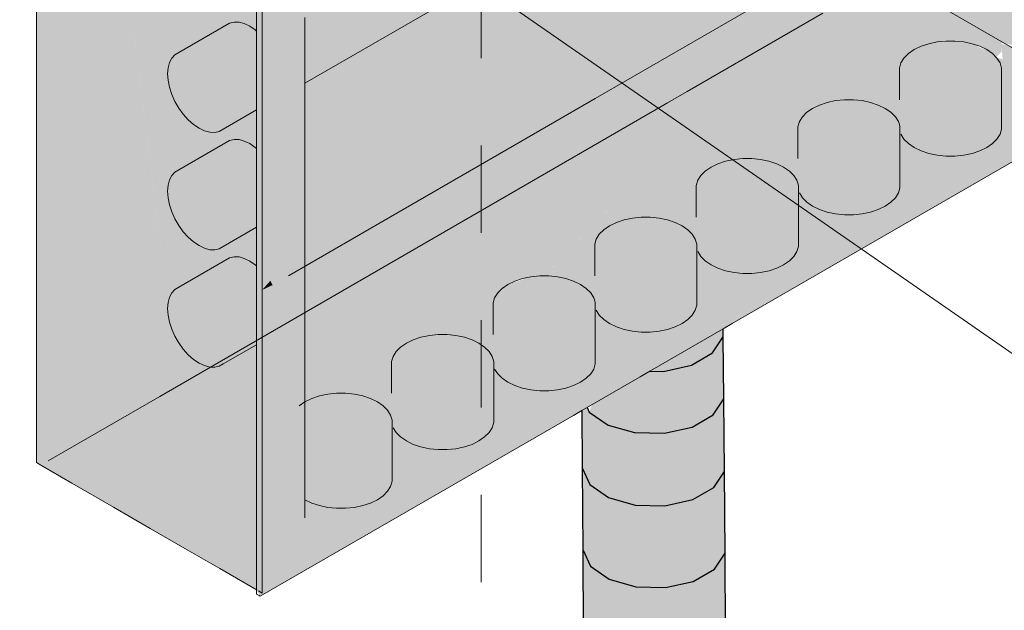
# Model space of a CAD drawing. Header units: millimetres. Extents: x 4480191 to 4481199, y -30324204 to -30323479.
# Tile 17 of 243: x 4480420.615 to 4480422.026, y -30324181.036 to -30324180.191. Entities that reach past the tile are written whole.
import ezdxf

# ---------------------------------------------------------------- set-up
doc = ezdxf.new("R2010")
doc.units = ezdxf.units.MM
doc.linetypes.add('JIS_02_1.2', pattern=[0.25, 0.125, -0.125])
for name, color, linetype, lineweight in [('DI-Elementos externos em vista', 9, 'Continuous', 5), ('DI-Pontilhado', 7, 'JIS_02_1.2', 9), ('EL-Condutos ARC (Direta)', 14, 'Continuous', 25), ('EL-Quadro de distribuição ARC', 9, 'Continuous', 18)]:
    doc.layers.add(name, color=color, linetype=linetype, lineweight=lineweight)

msp = doc.modelspace()

# ---------------------------------------------------------------- hatches: boundary and pattern name
at = {"layer": 'EL-Condutos ARC (Direta)', "linetype": 'Continuous'}
for points in [[(4480421.6227, -30324180.6331), (4480421.5179, -30324180.6936), (4480421.5376, -30324180.694), (4480421.5774, -30324180.685), (4480421.6076, -30324180.6675), (4480421.6229, -30324180.6448)], [(4480421.4311, -30324180.7522), (4480421.458, -30324180.7709), (4480421.496, -30324180.7817), (4480421.5386, -30324180.7826), (4480421.5784, -30324180.7736), (4480421.6086, -30324180.7562), (4480421.6239, -30324180.7334), (4480421.6229, -30324180.6451), (4480421.6076, -30324180.6679), (4480421.5775, -30324180.6853), (4480421.5347, -30324180.6839), (4480421.4351, -30324180.7414)], [(4480421.5804, -30324180.6575), (4480421.608, -30324180.6673), (4480421.6229, -30324180.6451)], [(4480421.6248, -30324180.8371), (4480421.6239, -30324180.7336), (4480421.5225, -30324180.725), (4480421.4311, -30324180.7521), (4480421.428, -30324180.7455), (4480421.4202, -30324180.75), (4480421.4209, -30324180.8322), (4480421.432, -30324180.8557), (4480421.4588, -30324180.8745), (4480421.4969, -30324180.8853), (4480421.5395, -30324180.8864), (4480421.5793, -30324180.8774), (4480421.6095, -30324180.86)], [(4480421.4218, -30324180.9491), (4480421.432, -30324180.8556), (4480421.4209, -30324180.8321)], [(4480421.6256, -30324180.9543), (4480421.6248, -30324180.8372), (4480421.5234, -30324180.8285), (4480421.432, -30324180.8556), (4480421.4218, -30324180.9491), (4480421.4328, -30324180.9727), (4480421.4597, -30324180.9915), (4480421.4977, -30324181.0024), (4480421.5403, -30324181.0035), (4480421.5801, -30324180.9946), (4480421.6103, -30324180.9771)], [(4480421.4225, -30324181.0777), (4480421.4328, -30324180.9726), (4480421.4218, -30324180.949)], [(4480421.6264, -30324181.0831), (4480421.6256, -30324180.9544), (4480421.5242, -30324180.9455), (4480421.4597, -30324180.9915), (4480421.4328, -30324180.9726), (4480421.4225, -30324181.0777), (4480421.4335, -30324181.1013), (4480421.4604, -30324181.1202), (4480421.4984, -30324181.1312), (4480421.541, -30324181.1323), (4480421.5809, -30324181.1234), (4480421.6111, -30324181.106)]]:
    msp.add_hatch(color=31, dxfattribs=at).paths.add_polyline_path(points)
at = {"layer": 'EL-Quadro de distribuição ARC', "linetype": 'Continuous'}
for points in [[(4480420.6453, -30324180.8282), (4480420.6453, -30324179.1562), (4480421.9201, -30324178.4202), (4480421.9138, -30324178.4166), (4480420.6391, -30324179.1526), (4480420.6391, -30324180.8246)], [(4480421.8972, -30324178.6098), (4480421.9302, -30324178.6208), (4480421.9549, -30324178.6233), (4480421.992, -30324178.6298), (4480422.0281, -30324178.6608), (4480421.8733, -30324178.8072), (4480422.2318, -30324178.6002), (4480421.9201, -30324178.4202), (4480420.9571, -30324179.3362), (4480421.8533, -30324178.8188), (4480421.8481, -30324178.8279), (4480421.823, -30324178.8362), (4480421.5875, -30324178.9722), (4480421.5906, -30324178.974), (4480421.5529, -30324178.9922), (4480420.9571, -30324179.3362), (4480420.9616, -30324179.7335), (4480420.9571, -30324179.7362), (4480420.9571, -30324180.4485), (4480420.9582, -30324180.4856), (4480420.9571, -30324180.5454), (4480420.9571, -30324179.3362), (4480420.6453, -30324179.1562), (4480420.861, -30324180.4375), (4480420.9075, -30324180.4894), (4480420.8914, -30324180.4223), (4480420.9083, -30324180.4515), (4480420.9162, -30324180.4853), (4480420.9116, -30324180.4789), (4480420.918, -30324180.5107), (4480420.8655, -30324180.4641), (4480420.8469, -30324180.3536), (4480420.8239, -30324180.5528), (4480420.8277, -30324180.5955), (4480420.8424, -30324180.5739), (4480420.8917, -30324180.6198), (4480420.9295, -30324180.8445), (4480420.9571, -30324180.8652), (4480420.9571, -30324180.742), (4480420.9554, -30324180.6905), (4480420.9571, -30324180.6653), (4480420.9612, -30324180.8069), (4480420.9604, -30324180.8164), (4480420.9571, -30324180.742), (4480420.9571, -30324180.8652), (4480420.9295, -30324180.8445), (4480420.9571, -30324181.0082), (4480421.0237, -30324180.9036), (4480421.0237, -30324180.7263), (4480421.0022, -30324180.6952), (4480420.9858, -30324180.6651), (4480420.979, -30324180.6602), (4480421.0237, -30324180.7263), (4480421.0237, -30324179.3741), (4480421.8533, -30324178.8951), (4480421.8733, -30324178.8299), (4480421.8608, -30324178.8379), (4480421.8596, -30324178.8437), (4480421.8733, -30324178.8299), (4480421.8533, -30324178.8951), (4480422.1651, -30324178.7151), (4480422.2318, -30324178.6002), (4480422.1007, -30324178.678), (4480422.0989, -30324178.6769), (4480422.0475, -30324178.7123), (4480422.0531, -30324178.7034), (4480421.9201, -30324178.7802), (4480421.9231, -30324178.7859), (4480421.8733, -30324178.8072), (4480422.0281, -30324178.6608), (4480422.0108, -30324178.6434), (4480421.9378, -30324178.6233), (4480421.8972, -30324178.6098), (4480421.8983, -30324178.6001), (4480421.8963, -30324178.5638)], [(4480421.7732, -30324180.177), (4480421.8456, -30324179.8161), (4480421.8379, -30324179.8295), (4480421.8401, -30324179.7991), (4480421.833, -30324179.7953), (4480421.8368, -30324179.7614), (4480421.9117, -30324179.47), (4480421.9201, -30324179.4289), (4480421.9201, -30324178.4322), (4480420.6557, -30324180.8222)], [(4480422.2318, -30324180.2722), (4480420.9571, -30324181.0082), (4480420.9624, -30324181.0113), (4480420.9624, -30324180.3859), (4480420.961, -30324180.2994), (4480420.9624, -30324179.3393), (4480421.5667, -30324178.9904), (4480421.6993, -30324178.913), (4480421.7324, -30324178.8894), (4480421.7286, -30324178.8902), (4480421.8107, -30324178.8403), (4480420.9545, -30324179.3347), (4480420.9545, -30324180.1279), (4480420.9575, -30324180.2825), (4480420.9593, -30324180.4595), (4480420.9572, -30324180.3775), (4480420.9575, -30324180.2825), (4480420.9545, -30324180.1279), (4480420.9545, -30324181.0067), (4480420.9598, -30324181.0158), (4480422.2398, -30324180.2768), (4480422.2398, -30324178.5988), (4480422.2344, -30324178.5957), (4480421.7665, -30324178.8662), (4480421.7655, -30324178.8687), (4480421.6907, -30324178.9158), (4480421.8317, -30324178.8344), (4480421.6195, -30324178.96), (4480422.2372, -30324178.6033), (4480422.2372, -30324178.6735), (4480422.2319, -30324178.6064)], [(4480420.8253, -30324180.5814), (4480420.6453, -30324179.1562), (4480420.6453, -30324179.7212)], [(4480420.8469, -30324180.3536), (4480420.6453, -30324179.1562), (4480420.8235, -30324180.5564)], [(4480420.828, -30324180.5915), (4480420.6453, -30324179.1562), (4480420.8218, -30324180.5533)], [(4480420.9624, -30324180.3814), (4480420.9624, -30324179.3393), (4480420.9611, -30324180.219), (4480420.9614, -30324180.3015)], [(4480420.6453, -30324180.8282), (4480420.9553, -30324181.0072), (4480420.9304, -30324180.8498), (4480420.8917, -30324180.6198), (4480420.8407, -30324180.6492), (4480420.8312, -30324180.6282), (4480420.8253, -30324180.5814), (4480420.6453, -30324179.7212)], [(4480421.0237, -30324180.2818), (4480421.5667, -30324179.9682), (4480421.5667, -30324179.8282), (4480421.0237, -30324180.1418)], [(4480421.8533, -30324180.0646), (4480421.7561, -30324180.126), (4480421.7687, -30324180.1134), (4480421.0003, -30324180.5571), (4480420.9569, -30324180.5985), (4480420.9863, -30324180.5955), (4480420.978, -30324180.6361), (4480420.9932, -30324180.7254), (4480421.0412, -30324180.7576), (4480421.0032, -30324180.7837), (4480421.0237, -30324180.9036), (4480421.3661, -30324180.5573), (4480421.3009, -30324180.5807), (4480421.3288, -30324180.5627), (4480421.3661, -30324180.5573)], [(4480421.8533, -30324180.0646), (4480421.0237, -30324180.9036), (4480422.0239, -30324180.2545), (4480422.032, -30324180.2553), (4480422.0217, -30324180.2467), (4480421.9282, -30324180.2227), (4480421.9449, -30324180.221), (4480421.9906, -30324180.2288), (4480422.0141, -30324180.2447), (4480422.0217, -30324180.2362), (4480422.0217, -30324180.2286), (4480422.0567, -30324180.2318), (4480422.0217, -30324180.2256), (4480422.0217, -30324180.2238), (4480422.0569, -30324180.231), (4480422.0217, -30324180.2286), (4480422.0239, -30324180.2545), (4480421.0237, -30324180.9036), (4480420.9571, -30324181.0082), (4480421.8762, -30324180.4486), (4480421.8762, -30324180.4457), (4480421.9447, -30324180.4006), (4480421.962, -30324180.3879), (4480421.9571, -30324180.3874), (4480421.9447, -30324180.4006), (4480421.8762, -30324180.4457), (4480421.8762, -30324180.4486), (4480420.9571, -30324181.0082), (4480422.2318, -30324180.2722), (4480422.1651, -30324180.2446)], [(4480420.8277, -30324180.2595), (4480420.8277, -30324180.2775), (4480420.8375, -30324180.3076), (4480420.8566, -30324180.3341), (4480420.8798, -30324180.3498), (4480420.901, -30324180.3506), (4480420.9545, -30324180.3198), (4480420.9545, -30324180.2835), (4480420.9143, -30324180.3007), (4480420.9545, -30324180.2724), (4480420.911, -30324180.2906), (4480420.9545, -30324180.2607), (4480420.9545, -30324180.2071), (4480420.9369, -30324180.1964), (4480420.9158, -30324180.1956), (4480420.8375, -30324180.2408)], [(4480421.9795, -30324180.2252), (4480421.9675, -30324180.2226), (4480421.9295, -30324180.2226), (4480421.8965, -30324180.2336), (4480421.8775, -30324180.2526), (4480421.8775, -30324180.3546), (4480421.8819, -30324180.3615), (4480421.9063, -30324180.3784), (4480421.9421, -30324180.3859), (4480421.9795, -30324180.3821), (4480422.0087, -30324180.3679), (4480422.0217, -30324180.3473), (4480422.0217, -30324180.2599), (4480422.0087, -30324180.2393)], [(4480420.9597, -30324180.5455), (4480420.9575, -30324180.2825), (4480420.9578, -30324180.3775), (4480420.957, -30324180.3569)], [(4480421.784, -30324180.3066), (4480421.751, -30324180.3176), (4480421.732, -30324180.3366), (4480421.732, -30324180.4386), (4480421.7364, -30324180.4455), (4480421.7608, -30324180.4624), (4480421.7966, -30324180.4699), (4480421.834, -30324180.4661), (4480421.8632, -30324180.4519), (4480421.8762, -30324180.4313), (4480421.8762, -30324180.3513), (4480421.7966, -30324180.3053)], [(4480421.874, -30324180.3366), (4480421.8094, -30324180.3053), (4480421.7966, -30324180.3053), (4480421.8753, -30324180.3508)], [(4480421.834, -30324180.3091), (4480421.8094, -30324180.3053), (4480421.874, -30324180.3366), (4480421.8632, -30324180.3233)], [(4480420.8277, -30324180.4275), (4480420.8277, -30324180.4455), (4480420.8375, -30324180.4756), (4480420.8566, -30324180.5021), (4480420.8798, -30324180.5178), (4480420.901, -30324180.5187), (4480420.9545, -30324180.4878), (4480420.911, -30324180.5106), (4480420.9545, -30324180.4837), (4480420.9143, -30324180.5043), (4480420.9545, -30324180.4811), (4480420.9545, -30324180.4404), (4480420.911, -30324180.4586), (4480420.9545, -30324180.4287), (4480420.9545, -30324180.3751), (4480420.9369, -30324180.3644), (4480420.9158, -30324180.3636), (4480420.8375, -30324180.4088)], [(4480421.6385, -30324180.3906), (4480421.6055, -30324180.4016), (4480421.5865, -30324180.4206), (4480421.5865, -30324180.5226), (4480421.5909, -30324180.5295), (4480421.6154, -30324180.5464), (4480421.6511, -30324180.5539), (4480421.6886, -30324180.55), (4480421.7177, -30324180.5359), (4480421.7307, -30324180.5153), (4480421.7307, -30324180.4353), (4480421.6511, -30324180.3893)], [(4480421.7285, -30324180.4206), (4480421.6639, -30324180.3893), (4480421.6511, -30324180.3893), (4480421.7298, -30324180.4348)], [(4480421.6885, -30324180.3931), (4480421.6639, -30324180.3893), (4480421.7285, -30324180.4206), (4480421.7177, -30324180.4073)], [(4480421.493, -30324180.4746), (4480421.46, -30324180.4856), (4480421.441, -30324180.5046), (4480421.441, -30324180.6066), (4480421.4454, -30324180.6135), (4480421.4699, -30324180.6304), (4480421.5056, -30324180.6379), (4480421.5431, -30324180.6341), (4480421.5722, -30324180.6199), (4480421.5852, -30324180.5993), (4480421.5852, -30324180.5193), (4480421.5056, -30324180.4733)], [(4480421.583, -30324180.5046), (4480421.5184, -30324180.4733), (4480421.5056, -30324180.4733), (4480421.5843, -30324180.5188)], [(4480421.543, -30324180.4772), (4480421.5184, -30324180.4733), (4480421.583, -30324180.5046), (4480421.5722, -30324180.4913)], [(4480420.8407, -30324180.6492), (4480420.8566, -30324180.6701), (4480420.8798, -30324180.6858), (4480420.901, -30324180.6866), (4480420.9545, -30324180.6558), (4480420.911, -30324180.6786), (4480420.9545, -30324180.6519), (4480420.9139, -30324180.6731), (4480420.9545, -30324180.6462), (4480420.9545, -30324180.6084), (4480420.911, -30324180.6266), (4480420.9545, -30324180.5967), (4480420.9545, -30324180.5431), (4480420.9369, -30324180.5324), (4480420.9158, -30324180.5316), (4480420.8375, -30324180.5768), (4480420.8277, -30324180.5955), (4480420.8297, -30324180.6235)], [(4480420.9624, -30324180.5775), (4480420.9769, -30324180.5706), (4480420.9737, -30324180.565)], [(4480421.3475, -30324180.5586), (4480421.3146, -30324180.5696), (4480421.2955, -30324180.5886), (4480421.2955, -30324180.6906), (4480421.2999, -30324180.6975), (4480421.3244, -30324180.7144), (4480421.3601, -30324180.7219), (4480421.3976, -30324180.7181), (4480421.4267, -30324180.7039), (4480421.4397, -30324180.6833), (4480421.4397, -30324180.6033), (4480421.3601, -30324180.5573)], [(4480421.4375, -30324180.5886), (4480421.3729, -30324180.5573), (4480421.3601, -30324180.5573), (4480421.4388, -30324180.6028)], [(4480421.3976, -30324180.5611), (4480421.3729, -30324180.5573), (4480421.4375, -30324180.5886), (4480421.4267, -30324180.5753)], [(4480421.202, -30324180.6426), (4480421.1691, -30324180.6536), (4480421.15, -30324180.6726), (4480421.15, -30324180.7746), (4480421.1544, -30324180.7815), (4480421.1789, -30324180.7984), (4480421.2146, -30324180.8059), (4480421.2521, -30324180.8021), (4480421.2812, -30324180.7879), (4480421.2942, -30324180.7673), (4480421.2942, -30324180.6873), (4480421.2146, -30324180.6413)], [(4480421.292, -30324180.6726), (4480421.2274, -30324180.6413), (4480421.2146, -30324180.6413), (4480421.2933, -30324180.6868)], [(4480421.2521, -30324180.6452), (4480421.2274, -30324180.6413), (4480421.292, -30324180.6726), (4480421.2812, -30324180.6593)], [(4480421.0445, -30324180.7291), (4480421.0153, -30324180.7433), (4480421.0237, -30324180.7473), (4480421.0236, -30324180.8776), (4480421.0334, -30324180.8824), (4480421.0691, -30324180.8899), (4480421.1066, -30324180.8861), (4480421.1357, -30324180.8719), (4480421.1487, -30324180.8513), (4480421.1487, -30324180.7713), (4480421.0691, -30324180.7253)], [(4480421.1465, -30324180.7566), (4480421.0819, -30324180.7253), (4480421.0691, -30324180.7253), (4480421.1478, -30324180.7708)], [(4480421.1066, -30324180.7291), (4480421.0819, -30324180.7253), (4480421.1465, -30324180.7566), (4480421.1357, -30324180.7433)], [(4480420.9305, -30324180.8505), (4480420.9549, -30324181.006), (4480420.9571, -30324181.0082)]]:
    msp.add_hatch(color=254, dxfattribs=at).paths.add_polyline_path(points)

# ---------------------------------------------------------------- linework, layer by layer
at = {"layer": 'DI-Elementos externos em vista'}
for p in [(4480423.4464, -30324181.6451), (4480423.0728, -30324180.8289)]:
    msp.add_line(p, (4480418.2467, -30324178.0426), dxfattribs=at)
at = {"layer": 'DI-Pontilhado'}
msp.add_line((4480421.2764, -30324179.6206), (4480421.2764, -30324186.0206), dxfattribs=at)
at = {"layer": 'EL-Condutos ARC (Direta)'}
for p, q in [((4480421.6229, -30324180.6448), (4480421.6227, -30324180.6331)), ((4480421.6076, -30324180.6675), (4480421.6229, -30324180.6448)), ((4480421.6239, -30324180.7334), (4480421.6229, -30324180.6451)), ((4480421.5774, -30324180.685), (4480421.6076, -30324180.6675)), ((4480421.5179, -30324180.6936), (4480421.5376, -30324180.694)), ((4480421.5376, -30324180.694), (4480421.5774, -30324180.685)), ((4480421.6086, -30324180.7562), (4480421.6239, -30324180.7334)), ((4480421.6248, -30324180.8371), (4480421.6239, -30324180.7336)), ((4480421.4202, -30324180.75), (4480421.4209, -30324180.8322)), ((4480421.428, -30324180.7455), (4480421.4311, -30324180.7522)), ((4480421.4311, -30324180.7522), (4480421.458, -30324180.7709)), ((4480421.5784, -30324180.7736), (4480421.6086, -30324180.7562)), ((4480421.458, -30324180.7709), (4480421.496, -30324180.7817)), ((4480421.5386, -30324180.7826), (4480421.5784, -30324180.7736)), ((4480421.496, -30324180.7817), (4480421.5386, -30324180.7826)), ((4480421.4209, -30324180.8321), (4480421.4209, -30324180.8327)), ((4480421.4209, -30324180.8322), (4480421.432, -30324180.8557)), ((4480421.4209, -30324180.8327), (4480421.4218, -30324180.9491)), ((4480421.6095, -30324180.86), (4480421.6248, -30324180.8371)), ((4480421.6256, -30324180.9543), (4480421.6248, -30324180.8372)), ((4480421.432, -30324180.8557), (4480421.4588, -30324180.8745)), ((4480421.5793, -30324180.8774), (4480421.6095, -30324180.86)), ((4480421.4588, -30324180.8745), (4480421.4969, -30324180.8853)), ((4480421.5395, -30324180.8864), (4480421.5793, -30324180.8774)), ((4480421.4969, -30324180.8853), (4480421.5395, -30324180.8864)), ((4480421.4218, -30324180.949), (4480421.4218, -30324180.9494)), ((4480421.4218, -30324180.9491), (4480421.4328, -30324180.9727)), ((4480421.4218, -30324180.9494), (4480421.4225, -30324181.0777)), ((4480421.6103, -30324180.9771), (4480421.6256, -30324180.9543)), ((4480421.6264, -30324181.0831), (4480421.6256, -30324180.9544)), ((4480421.4328, -30324180.9727), (4480421.4597, -30324180.9915)), ((4480421.5801, -30324180.9946), (4480421.6103, -30324180.9771)), ((4480421.4597, -30324180.9915), (4480421.4977, -30324181.0024)), ((4480421.4977, -30324181.0024), (4480421.5403, -30324181.0035)), ((4480421.5403, -30324181.0035), (4480421.5801, -30324180.9946))]:
    msp.add_line(p, q, dxfattribs=at)
at = {"layer": 'EL-Quadro de distribuição ARC'}
for p, q in [((4480420.6391, -30324179.1526), (4480420.6391, -30324180.8246)), ((4480421.0237, -30324180.2818), (4480421.5667, -30324179.9682)), ((4480420.9624, -30324180.2378), (4480420.9624, -30324180.0698)), ((4480421.7687, -30324180.1134), (4480421.4394, -30324180.3036)), ((4480420.9545, -30324180.1279), (4480420.9545, -30324180.2677)), ((4480421.0237, -30324180.2818), (4480421.0237, -30324180.1875)), ((4480421.5711, -30324180.2937), (4480421.7658, -30324180.1813)), ((4480420.9158, -30324180.1956), (4480420.8431, -30324180.2376)), ((4480420.9222, -30324180.1941), (4480420.9158, -30324180.1956)), ((4480420.9294, -30324180.1943), (4480420.9222, -30324180.1941)), ((4480420.9369, -30324180.1964), (4480420.9294, -30324180.1943)), ((4480420.9448, -30324180.2001), (4480420.9369, -30324180.1964)), ((4480420.9526, -30324180.2054), (4480420.9448, -30324180.2001)), ((4480420.9545, -30324180.2071), (4480420.9526, -30324180.2054)), ((4480421.9063, -30324180.2288), (4480421.8965, -30324180.2336)), ((4480421.9174, -30324180.2252), (4480421.9063, -30324180.2288)), ((4480421.9295, -30324180.2226), (4480421.9174, -30324180.2252)), ((4480421.9421, -30324180.2213), (4480421.9295, -30324180.2226)), ((4480421.9549, -30324180.2213), (4480421.9421, -30324180.2213)), ((4480421.9675, -30324180.2226), (4480421.9549, -30324180.2213)), ((4480421.9795, -30324180.2252), (4480421.9675, -30324180.2226)), ((4480421.9906, -30324180.2288), (4480421.9795, -30324180.2252)), ((4480422.0005, -30324180.2336), (4480421.9906, -30324180.2288)), ((4480420.8375, -30324180.2408), (4480420.833, -30324180.2456)), ((4480420.8431, -30324180.2376), (4480420.8375, -30324180.2408)), ((4480420.9624, -30324180.3067), (4480420.9624, -30324180.2378)), ((4480421.8883, -30324180.2393), (4480421.8819, -30324180.2457)), ((4480421.8965, -30324180.2336), (4480421.8883, -30324180.2393)), ((4480422.0087, -30324180.2393), (4480422.0005, -30324180.2336)), ((4480422.0151, -30324180.2457), (4480422.0087, -30324180.2393)), ((4480420.8277, -30324180.2595), (4480420.827, -30324180.2681)), ((4480420.8297, -30324180.2519), (4480420.8277, -30324180.2595)), ((4480420.833, -30324180.2456), (4480420.8297, -30324180.2519)), ((4480421.8775, -30324180.2526), (4480421.8753, -30324180.2599)), ((4480421.8819, -30324180.2457), (4480421.8775, -30324180.2526)), ((4480422.0195, -30324180.2526), (4480422.0151, -30324180.2457)), ((4480422.0217, -30324180.2599), (4480422.0195, -30324180.2526)), ((4480420.827, -30324180.2681), (4480420.8277, -30324180.2775)), ((4480420.9545, -30324180.2677), (4480420.9545, -30324180.3271)), ((4480421.8753, -30324180.2599), (4480421.8753, -30324180.2673)), ((4480421.8753, -30324180.2673), (4480421.8753, -30324180.3054)), ((4480422.0217, -30324180.2673), (4480422.0217, -30324180.2599)), ((4480422.0217, -30324180.3473), (4480422.0217, -30324180.2673)), ((4480420.8277, -30324180.2775), (4480420.8297, -30324180.2875)), ((4480420.8297, -30324180.2875), (4480420.833, -30324180.2976)), ((4480421.0237, -30324180.4942), (4480421.0237, -30324180.2818)), ((4480421.6359, -30324180.6255), (4480422.2398, -30324180.2768)), ((4480420.833, -30324180.2976), (4480420.8375, -30324180.3076)), ((4480421.5431, -30324180.3099), (4480421.5711, -30324180.2937)), ((4480420.8157, -30324180.7298), (4480421.5431, -30324180.3099)), ((4480420.8375, -30324180.3076), (4480420.8431, -30324180.3172)), ((4480420.9624, -30324180.3152), (4480420.9624, -30324180.3067)), ((4480420.9624, -30324180.3235), (4480420.9624, -30324180.3152)), ((4480421.4394, -30324180.3036), (4480421.2933, -30324180.3879)), ((4480421.7608, -30324180.3129), (4480421.751, -30324180.3176)), ((4480421.7719, -30324180.3091), (4480421.7608, -30324180.3129)), ((4480421.784, -30324180.3066), (4480421.7719, -30324180.3091)), ((4480421.7966, -30324180.3053), (4480421.784, -30324180.3066)), ((4480421.8094, -30324180.3053), (4480421.7966, -30324180.3053)), ((4480421.822, -30324180.3066), (4480421.8094, -30324180.3053)), ((4480421.834, -30324180.3091), (4480421.822, -30324180.3066)), ((4480421.8451, -30324180.3129), (4480421.834, -30324180.3091)), ((4480421.855, -30324180.3176), (4480421.8451, -30324180.3129)), ((4480420.8431, -30324180.3172), (4480420.8495, -30324180.3261)), ((4480420.8495, -30324180.3261), (4480420.8566, -30324180.3341)), ((4480420.9065, -30324180.3474), (4480420.9545, -30324180.3198)), ((4480420.9545, -30324180.3271), (4480420.9545, -30324180.3321)), ((4480420.9624, -30324180.3411), (4480420.9624, -30324180.3235)), ((4480421.7364, -30324180.3297), (4480421.732, -30324180.3366)), ((4480421.7428, -30324180.3233), (4480421.7364, -30324180.3297)), ((4480421.751, -30324180.3176), (4480421.7428, -30324180.3233)), ((4480421.8632, -30324180.3233), (4480421.855, -30324180.3176)), ((4480421.8696, -30324180.3297), (4480421.8632, -30324180.3233)), ((4480421.874, -30324180.3366), (4480421.8696, -30324180.3297)), ((4480420.8566, -30324180.3341), (4480420.8642, -30324180.3408)), ((4480420.8642, -30324180.3408), (4480420.872, -30324180.3461)), ((4480420.9545, -30324180.3321), (4480420.9545, -30324180.3513)), ((4480420.9624, -30324180.3515), (4480420.9624, -30324180.3411)), ((4480421.732, -30324180.3366), (4480421.7298, -30324180.3439)), ((4480421.7298, -30324180.3439), (4480421.7298, -30324180.3513)), ((4480421.8753, -30324180.3409), (4480421.874, -30324180.3366)), ((4480421.8762, -30324180.3439), (4480421.8753, -30324180.3409)), ((4480421.8762, -30324180.3503), (4480421.8762, -30324180.3439)), ((4480420.872, -30324180.3461), (4480420.8798, -30324180.3498)), ((4480420.8798, -30324180.3498), (4480420.8874, -30324180.3519)), ((4480420.8874, -30324180.3519), (4480420.8945, -30324180.3521)), ((4480420.8945, -30324180.3521), (4480420.901, -30324180.3506)), ((4480420.901, -30324180.3506), (4480420.9065, -30324180.3474)), ((4480420.9545, -30324180.3513), (4480420.9545, -30324180.3563)), ((4480420.9545, -30324180.3563), (4480420.9545, -30324180.3636)), ((4480420.9624, -30324180.3691), (4480420.9624, -30324180.3515)), ((4480421.7298, -30324180.3513), (4480421.7298, -30324180.3893)), ((4480421.8762, -30324180.3513), (4480421.8762, -30324180.3503)), ((4480421.8762, -30324180.4313), (4480421.8762, -30324180.3513)), ((4480421.8775, -30324180.3546), (4480421.8819, -30324180.3615)), ((4480422.0151, -30324180.3615), (4480422.0195, -30324180.3546)), ((4480422.0195, -30324180.3546), (4480422.0217, -30324180.3473)), ((4480420.9158, -30324180.3636), (4480420.8431, -30324180.4056)), ((4480420.9222, -30324180.3621), (4480420.9158, -30324180.3636)), ((4480420.9294, -30324180.3623), (4480420.9222, -30324180.3621)), ((4480420.9369, -30324180.3644), (4480420.9294, -30324180.3623)), ((4480420.9448, -30324180.3681), (4480420.9369, -30324180.3644)), ((4480420.9526, -30324180.3734), (4480420.9448, -30324180.3681)), ((4480420.9545, -30324180.3636), (4480420.9545, -30324180.3703)), ((4480420.9545, -30324180.3703), (4480420.9545, -30324180.3738)), ((4480420.9624, -30324180.3775), (4480420.9624, -30324180.3691)), ((4480421.8819, -30324180.3615), (4480421.8883, -30324180.3679)), ((4480421.8883, -30324180.3679), (4480421.8965, -30324180.3736)), ((4480422.0005, -30324180.3736), (4480422.0087, -30324180.3679)), ((4480422.0087, -30324180.3679), (4480422.0151, -30324180.3615)), ((4480420.9545, -30324180.3751), (4480420.9526, -30324180.3734)), ((4480420.9545, -30324180.3738), (4480420.9545, -30324180.3751)), ((4480420.9545, -30324180.3751), (4480420.9545, -30324180.4358)), ((4480420.9624, -30324180.3814), (4480420.9624, -30324180.3775)), ((4480420.9624, -30324180.3827), (4480420.9624, -30324180.3814)), ((4480420.9624, -30324180.3859), (4480420.9624, -30324180.3827)), ((4480420.9624, -30324180.4747), (4480420.9624, -30324180.3859)), ((4480421.8965, -30324180.3736), (4480421.9063, -30324180.3784)), ((4480421.9063, -30324180.3784), (4480421.9174, -30324180.3821)), ((4480421.9174, -30324180.3821), (4480421.9295, -30324180.3846)), ((4480421.9295, -30324180.3846), (4480421.9421, -30324180.3859)), ((4480421.9421, -30324180.3859), (4480421.9549, -30324180.3859)), ((4480421.9549, -30324180.3859), (4480421.9675, -30324180.3846)), ((4480421.9675, -30324180.3846), (4480421.9795, -30324180.3821)), ((4480421.9795, -30324180.3821), (4480421.9906, -30324180.3784)), ((4480421.9906, -30324180.3784), (4480422.0005, -30324180.3736)), ((4480421.2933, -30324180.3879), (4480421.2166, -30324180.4322)), ((4480421.6154, -30324180.3968), (4480421.6055, -30324180.4016)), ((4480421.6264, -30324180.3931), (4480421.6154, -30324180.3968)), ((4480421.6385, -30324180.3906), (4480421.6264, -30324180.3931)), ((4480421.6511, -30324180.3893), (4480421.6385, -30324180.3906)), ((4480421.6639, -30324180.3893), (4480421.6511, -30324180.3893)), ((4480421.6765, -30324180.3906), (4480421.6639, -30324180.3893)), ((4480421.6885, -30324180.3931), (4480421.6765, -30324180.3906)), ((4480421.6997, -30324180.3968), (4480421.6885, -30324180.3931)), ((4480421.7095, -30324180.4016), (4480421.6997, -30324180.3968)), ((4480420.833, -30324180.4136), (4480420.8297, -30324180.4199)), ((4480420.8375, -30324180.4088), (4480420.833, -30324180.4136)), ((4480420.8431, -30324180.4056), (4480420.8375, -30324180.4088)), ((4480421.5909, -30324180.4137), (4480421.5865, -30324180.4206)), ((4480421.5973, -30324180.4073), (4480421.5909, -30324180.4137)), ((4480421.6055, -30324180.4016), (4480421.5973, -30324180.4073)), ((4480421.7177, -30324180.4073), (4480421.7095, -30324180.4016)), ((4480421.7241, -30324180.4137), (4480421.7177, -30324180.4073)), ((4480421.7285, -30324180.4206), (4480421.7241, -30324180.4137)), ((4480420.8277, -30324180.4275), (4480420.827, -30324180.4361)), ((4480420.8297, -30324180.4199), (4480420.8277, -30324180.4275)), ((4480421.5865, -30324180.4206), (4480421.5843, -30324180.4279)), ((4480421.5843, -30324180.4279), (4480421.5843, -30324180.4353)), ((4480421.7298, -30324180.4249), (4480421.7285, -30324180.4206)), ((4480421.7307, -30324180.4279), (4480421.7298, -30324180.4249)), ((4480421.7307, -30324180.4343), (4480421.7307, -30324180.4279)), ((4480420.827, -30324180.4361), (4480420.8277, -30324180.4455)), ((4480420.9545, -30324180.4358), (4480420.9545, -30324180.4878)), ((4480421.2166, -30324180.4322), (4480421.1555, -30324180.4675)), ((4480421.5843, -30324180.4353), (4480421.5843, -30324180.4733)), ((4480421.7307, -30324180.4353), (4480421.7307, -30324180.4343)), ((4480421.7307, -30324180.5153), (4480421.7307, -30324180.4353)), ((4480421.732, -30324180.4386), (4480421.7364, -30324180.4455)), ((4480421.8696, -30324180.4455), (4480421.874, -30324180.4386)), ((4480421.874, -30324180.4386), (4480421.8762, -30324180.4313)), ((4480420.8277, -30324180.4455), (4480420.8297, -30324180.4555)), ((4480420.8297, -30324180.4555), (4480420.833, -30324180.4656)), ((4480421.7364, -30324180.4455), (4480421.7428, -30324180.4519)), ((4480421.7428, -30324180.4519), (4480421.751, -30324180.4576)), ((4480421.855, -30324180.4576), (4480421.8632, -30324180.4519)), ((4480421.8632, -30324180.4519), (4480421.8696, -30324180.4455)), ((4480420.833, -30324180.4656), (4480420.8375, -30324180.4756)), ((4480421.1555, -30324180.4675), (4480421.0003, -30324180.5571)), ((4480421.751, -30324180.4576), (4480421.7608, -30324180.4624)), ((4480421.7608, -30324180.4624), (4480421.7719, -30324180.4661)), ((4480421.7719, -30324180.4661), (4480421.784, -30324180.4686)), ((4480421.784, -30324180.4686), (4480421.7966, -30324180.4699)), ((4480421.7966, -30324180.4699), (4480421.8094, -30324180.4699)), ((4480421.8094, -30324180.4699), (4480421.822, -30324180.4686)), ((4480421.822, -30324180.4686), (4480421.834, -30324180.4661)), ((4480421.834, -30324180.4661), (4480421.8451, -30324180.4624)), ((4480421.8451, -30324180.4624), (4480421.855, -30324180.4576)), ((4480420.8375, -30324180.4756), (4480420.8431, -30324180.4852)), ((4480420.8431, -30324180.4852), (4480420.8495, -30324180.4941)), ((4480420.9624, -30324180.4831), (4480420.9624, -30324180.4747)), ((4480420.9624, -30324180.4915), (4480420.9624, -30324180.4831)), ((4480421.4699, -30324180.4808), (4480421.46, -30324180.4856)), ((4480421.4809, -30324180.4772), (4480421.4699, -30324180.4808)), ((4480421.493, -30324180.4746), (4480421.4809, -30324180.4772)), ((4480421.5056, -30324180.4733), (4480421.493, -30324180.4746)), ((4480421.5184, -30324180.4733), (4480421.5056, -30324180.4733)), ((4480421.531, -30324180.4746), (4480421.5184, -30324180.4733)), ((4480421.543, -30324180.4772), (4480421.531, -30324180.4746)), ((4480421.5542, -30324180.4808), (4480421.543, -30324180.4772)), ((4480421.564, -30324180.4856), (4480421.5542, -30324180.4808)), ((4480420.8495, -30324180.4941), (4480420.8566, -30324180.5021)), ((4480420.9065, -30324180.5154), (4480420.9545, -30324180.4878)), ((4480420.9545, -30324180.4878), (4480420.9545, -30324180.4951)), ((4480420.9545, -30324180.4951), (4480420.9545, -30324180.5)), ((4480420.9624, -30324180.5091), (4480420.9624, -30324180.4915)), ((4480421.0237, -30324180.5436), (4480421.0237, -30324180.4942)), ((4480421.4454, -30324180.4977), (4480421.441, -30324180.5046)), ((4480421.4518, -30324180.4913), (4480421.4454, -30324180.4977)), ((4480421.46, -30324180.4856), (4480421.4518, -30324180.4913)), ((4480421.5722, -30324180.4913), (4480421.564, -30324180.4856)), ((4480421.5786, -30324180.4977), (4480421.5722, -30324180.4913)), ((4480421.583, -30324180.5046), (4480421.5786, -30324180.4977)), ((4480420.8566, -30324180.5021), (4480420.8642, -30324180.5088)), ((4480420.8642, -30324180.5088), (4480420.872, -30324180.5141)), ((4480420.9545, -30324180.5), (4480420.9545, -30324180.5194)), ((4480420.9624, -30324180.5195), (4480420.9624, -30324180.5091)), ((4480421.441, -30324180.5046), (4480421.4388, -30324180.5119)), ((4480421.4388, -30324180.5119), (4480421.4388, -30324180.5193)), ((4480421.5843, -30324180.5089), (4480421.583, -30324180.5046)), ((4480421.5852, -30324180.5119), (4480421.5843, -30324180.5089)), ((4480421.5852, -30324180.5183), (4480421.5852, -30324180.5119)), ((4480420.872, -30324180.5141), (4480420.8798, -30324180.5178)), ((4480420.8798, -30324180.5178), (4480420.8874, -30324180.5199)), ((4480420.8874, -30324180.5199), (4480420.8945, -30324180.5201)), ((4480420.8945, -30324180.5201), (4480420.901, -30324180.5187)), ((4480420.901, -30324180.5187), (4480420.9065, -30324180.5154)), ((4480420.9545, -30324180.5194), (4480420.9545, -30324180.5243)), ((4480420.9545, -30324180.5243), (4480420.9545, -30324180.5316)), ((4480420.9624, -30324180.5372), (4480420.9624, -30324180.5195)), ((4480421.4388, -30324180.5193), (4480421.4388, -30324180.5574)), ((4480421.5852, -30324180.5193), (4480421.5852, -30324180.5183)), ((4480421.5852, -30324180.5993), (4480421.5852, -30324180.5193)), ((4480421.5865, -30324180.5226), (4480421.5909, -30324180.5295)), ((4480421.7241, -30324180.5295), (4480421.7285, -30324180.5226)), ((4480421.7285, -30324180.5226), (4480421.7307, -30324180.5153)), ((4480420.9158, -30324180.5316), (4480420.8431, -30324180.5736)), ((4480420.9222, -30324180.5301), (4480420.9158, -30324180.5316)), ((4480420.9294, -30324180.5303), (4480420.9222, -30324180.5301)), ((4480420.9369, -30324180.5324), (4480420.9294, -30324180.5303)), ((4480420.9448, -30324180.5361), (4480420.9369, -30324180.5324)), ((4480420.9526, -30324180.5414), (4480420.9448, -30324180.5361)), ((4480420.9545, -30324180.5431), (4480420.9526, -30324180.5414)), ((4480420.9545, -30324180.5316), (4480420.9545, -30324180.5383)), ((4480420.9545, -30324180.5383), (4480420.9545, -30324180.5418)), ((4480420.9624, -30324180.5455), (4480420.9624, -30324180.5372)), ((4480421.5909, -30324180.5295), (4480421.5973, -30324180.5359)), ((4480421.5973, -30324180.5359), (4480421.6055, -30324180.5416)), ((4480421.6055, -30324180.5416), (4480421.6154, -30324180.5464)), ((4480421.6996, -30324180.5464), (4480421.7095, -30324180.5416)), ((4480421.7095, -30324180.5416), (4480421.7177, -30324180.5359)), ((4480421.7177, -30324180.5359), (4480421.7241, -30324180.5295)), ((4480420.9545, -30324180.5418), (4480420.9545, -30324180.5431)), ((4480420.9545, -30324180.5431), (4480420.9545, -30324180.5835)), ((4480420.9624, -30324180.5494), (4480420.9624, -30324180.5455)), ((4480420.9624, -30324180.5507), (4480420.9624, -30324180.5494)), ((4480420.9624, -30324180.5539), (4480420.9624, -30324180.5507)), ((4480420.9624, -30324180.5789), (4480420.9624, -30324180.5539)), ((4480421.0237, -30324180.5608), (4480421.0237, -30324180.5436)), ((4480421.6154, -30324180.5464), (4480421.6264, -30324180.55)), ((4480421.6264, -30324180.55), (4480421.6385, -30324180.5526)), ((4480421.6385, -30324180.5526), (4480421.6511, -30324180.5539)), ((4480421.6511, -30324180.5539), (4480421.6639, -30324180.5539)), ((4480421.6639, -30324180.5539), (4480421.6765, -30324180.5526)), ((4480421.6765, -30324180.5526), (4480421.6886, -30324180.55)), ((4480421.6886, -30324180.55), (4480421.6996, -30324180.5464)), ((4480420.9769, -30324180.5706), (4480420.9737, -30324180.565)), ((4480421.0237, -30324180.5938), (4480421.0237, -30324180.5608)), ((4480421.3146, -30324180.5696), (4480421.3063, -30324180.5753)), ((4480421.3244, -30324180.5648), (4480421.3146, -30324180.5696)), ((4480421.3355, -30324180.5611), (4480421.3244, -30324180.5648)), ((4480421.3475, -30324180.5586), (4480421.3355, -30324180.5611)), ((4480421.3601, -30324180.5573), (4480421.3475, -30324180.5586)), ((4480421.3729, -30324180.5573), (4480421.3601, -30324180.5573)), ((4480421.3855, -30324180.5586), (4480421.3729, -30324180.5573)), ((4480421.3976, -30324180.5611), (4480421.3855, -30324180.5586)), ((4480421.4087, -30324180.5649), (4480421.3976, -30324180.5611)), ((4480421.4185, -30324180.5696), (4480421.4087, -30324180.5649)), ((4480421.4267, -30324180.5753), (4480421.4185, -30324180.5696)), ((4480420.833, -30324180.5816), (4480420.8297, -30324180.5879)), ((4480420.8375, -30324180.5768), (4480420.833, -30324180.5816)), ((4480420.8431, -30324180.5736), (4480420.8375, -30324180.5768)), ((4480420.9545, -30324180.5835), (4480420.9545, -30324180.6497)), ((4480420.9624, -30324180.6451), (4480420.9624, -30324180.5789)), ((4480421.2999, -30324180.5817), (4480421.2955, -30324180.5886)), ((4480421.3063, -30324180.5753), (4480421.2999, -30324180.5817)), ((4480421.4331, -30324180.5817), (4480421.4267, -30324180.5753)), ((4480421.4375, -30324180.5886), (4480421.4331, -30324180.5817)), ((4480420.8277, -30324180.5955), (4480420.827, -30324180.6041)), ((4480420.8297, -30324180.5879), (4480420.8277, -30324180.5955)), ((4480421.0237, -30324180.6098), (4480421.0237, -30324180.5938)), ((4480421.2955, -30324180.5886), (4480421.2933, -30324180.5959)), ((4480421.2933, -30324180.5959), (4480421.2933, -30324180.6033)), ((4480421.4388, -30324180.5929), (4480421.4375, -30324180.5886)), ((4480421.4397, -30324180.5959), (4480421.4388, -30324180.5929)), ((4480421.4397, -30324180.6023), (4480421.4397, -30324180.5959)), ((4480420.827, -30324180.6041), (4480420.8277, -30324180.6135)), ((4480421.0237, -30324180.6158), (4480421.0237, -30324180.6098)), ((4480421.2933, -30324180.6033), (4480421.2933, -30324180.6413)), ((4480421.4397, -30324180.6033), (4480421.4397, -30324180.6023)), ((4480421.4397, -30324180.6833), (4480421.4397, -30324180.6033)), ((4480421.441, -30324180.6066), (4480421.4454, -30324180.6135)), ((4480421.5786, -30324180.6135), (4480421.583, -30324180.6066)), ((4480421.583, -30324180.6066), (4480421.5852, -30324180.5993)), ((4480420.8277, -30324180.6135), (4480420.8297, -30324180.6235)), ((4480420.8297, -30324180.6235), (4480420.833, -30324180.6336)), ((4480421.0237, -30324180.6943), (4480421.0237, -30324180.6158)), ((4480421.4454, -30324180.6135), (4480421.4518, -30324180.6199)), ((4480421.4518, -30324180.6199), (4480421.46, -30324180.6256)), ((4480421.46, -30324180.6256), (4480421.4699, -30324180.6304)), ((4480421.5541, -30324180.6304), (4480421.564, -30324180.6256)), ((4480421.564, -30324180.6256), (4480421.5722, -30324180.6199)), ((4480421.5722, -30324180.6199), (4480421.5786, -30324180.6135)), ((4480421.6227, -30324180.6331), (4480421.6359, -30324180.6255)), ((4480420.833, -30324180.6336), (4480420.8375, -30324180.6436)), ((4480421.4699, -30324180.6304), (4480421.4809, -30324180.6341)), ((4480421.4809, -30324180.6341), (4480421.493, -30324180.6366)), ((4480421.493, -30324180.6366), (4480421.5056, -30324180.6379)), ((4480421.5056, -30324180.6379), (4480421.5184, -30324180.6379)), ((4480421.5179, -30324180.6936), (4480421.6227, -30324180.6331)), ((4480421.5184, -30324180.6379), (4480421.531, -30324180.6366)), ((4480421.531, -30324180.6366), (4480421.5431, -30324180.6341)), ((4480421.5431, -30324180.6341), (4480421.5541, -30324180.6304)), ((4480420.8375, -30324180.6436), (4480420.8407, -30324180.6492)), ((4480420.8407, -30324180.6492), (4480420.8431, -30324180.6532)), ((4480420.8431, -30324180.6532), (4480420.8495, -30324180.6621)), ((4480420.9545, -30324180.6497), (4480420.9545, -30324180.6558)), ((4480420.9624, -30324180.6512), (4480420.9624, -30324180.6451)), ((4480420.9624, -30324180.6595), (4480420.9624, -30324180.6512)), ((4480421.1691, -30324180.6536), (4480421.1608, -30324180.6593)), ((4480421.1789, -30324180.6488), (4480421.1691, -30324180.6536)), ((4480421.19, -30324180.6452), (4480421.1789, -30324180.6488)), ((4480421.202, -30324180.6426), (4480421.19, -30324180.6452)), ((4480421.2146, -30324180.6413), (4480421.202, -30324180.6426)), ((4480421.2274, -30324180.6413), (4480421.2146, -30324180.6413)), ((4480421.24, -30324180.6426), (4480421.2274, -30324180.6413)), ((4480421.2521, -30324180.6452), (4480421.24, -30324180.6426)), ((4480421.2632, -30324180.6488), (4480421.2521, -30324180.6452)), ((4480421.273, -30324180.6536), (4480421.2632, -30324180.6488)), ((4480421.2812, -30324180.6593), (4480421.273, -30324180.6536)), ((4480420.8495, -30324180.6621), (4480420.8566, -30324180.6701)), ((4480420.9065, -30324180.6834), (4480420.9545, -30324180.6558)), ((4480420.9545, -30324180.6558), (4480420.9545, -30324180.6681)), ((4480420.9545, -30324180.6681), (4480420.9545, -30324180.6923)), ((4480420.9624, -30324180.6771), (4480420.9624, -30324180.6595)), ((4480421.1544, -30324180.6657), (4480421.15, -30324180.6726)), ((4480421.1608, -30324180.6593), (4480421.1544, -30324180.6657)), ((4480421.2876, -30324180.6657), (4480421.2812, -30324180.6593)), ((4480421.292, -30324180.6726), (4480421.2876, -30324180.6657)), ((4480420.8566, -30324180.6701), (4480420.8642, -30324180.6768)), ((4480420.8642, -30324180.6768), (4480420.872, -30324180.6821)), ((4480420.872, -30324180.6821), (4480420.8798, -30324180.6858)), ((4480420.9624, -30324180.7219), (4480420.9624, -30324180.6771)), ((4480421.15, -30324180.6726), (4480421.1478, -30324180.6799)), ((4480421.1478, -30324180.6799), (4480421.1478, -30324180.6873)), ((4480421.2933, -30324180.6769), (4480421.292, -30324180.6726)), ((4480421.2942, -30324180.6799), (4480421.2933, -30324180.6769)), ((4480421.2942, -30324180.6863), (4480421.2942, -30324180.6799)), ((4480420.8798, -30324180.6858), (4480420.8874, -30324180.6879)), ((4480420.8874, -30324180.6879), (4480420.8883, -30324180.6879)), ((4480420.8883, -30324180.6879), (4480420.8945, -30324180.6881)), ((4480420.8945, -30324180.6881), (4480420.901, -30324180.6866)), ((4480420.901, -30324180.6866), (4480420.9065, -30324180.6834)), ((4480420.9545, -30324180.6923), (4480420.9545, -30324180.7517)), ((4480421.0237, -30324180.7263), (4480421.0237, -30324180.6943)), ((4480421.1478, -30324180.6873), (4480421.1478, -30324180.7254)), ((4480421.2942, -30324180.6873), (4480421.2942, -30324180.6863)), ((4480421.2942, -30324180.7673), (4480421.2942, -30324180.6873)), ((4480421.2955, -30324180.6906), (4480421.2999, -30324180.6975)), ((4480421.4331, -30324180.6975), (4480421.4375, -30324180.6906)), ((4480421.4375, -30324180.6906), (4480421.4397, -30324180.6833)), ((4480421.5039, -30324180.7017), (4480421.5179, -30324180.6936)), ((4480421.2999, -30324180.6975), (4480421.3063, -30324180.7039)), ((4480421.3063, -30324180.7039), (4480421.3146, -30324180.7096)), ((4480421.3146, -30324180.7096), (4480421.3244, -30324180.7144)), ((4480421.4087, -30324180.7143), (4480421.4185, -30324180.7096)), ((4480421.4185, -30324180.7096), (4480421.4267, -30324180.7039)), ((4480421.4202, -30324180.75), (4480421.5039, -30324180.7017)), ((4480421.4267, -30324180.7039), (4480421.4331, -30324180.6975)), ((4480420.9624, -30324180.7908), (4480420.9624, -30324180.7219)), ((4480421.3244, -30324180.7144), (4480421.3354, -30324180.7181)), ((4480421.3354, -30324180.7181), (4480421.3475, -30324180.7206)), ((4480421.3475, -30324180.7206), (4480421.3601, -30324180.7219)), ((4480421.3601, -30324180.7219), (4480421.3729, -30324180.7219)), ((4480421.3729, -30324180.7219), (4480421.3855, -30324180.7206)), ((4480421.3855, -30324180.7206), (4480421.3976, -30324180.7181)), ((4480421.3976, -30324180.7181), (4480421.4087, -30324180.7143)), ((4480420.7124, -30324180.7895), (4480420.8157, -30324180.7298)), ((4480421.0236, -30324180.7376), (4480421.0153, -30324180.7433)), ((4480421.0334, -30324180.7329), (4480421.0236, -30324180.7376)), ((4480421.0237, -30324180.7349), (4480421.0237, -30324180.7263)), ((4480421.0237, -30324180.7376), (4480421.0237, -30324180.7349)), ((4480421.0237, -30324180.8776), (4480421.0237, -30324180.7376)), ((4480421.0445, -30324180.7291), (4480421.0334, -30324180.7329)), ((4480421.0565, -30324180.7266), (4480421.0445, -30324180.7291)), ((4480421.0691, -30324180.7253), (4480421.0565, -30324180.7266)), ((4480421.0819, -30324180.7253), (4480421.0691, -30324180.7253)), ((4480421.0945, -30324180.7266), (4480421.0819, -30324180.7253)), ((4480421.1066, -30324180.7291), (4480421.0945, -30324180.7266)), ((4480421.1177, -30324180.7329), (4480421.1066, -30324180.7291)), ((4480421.1275, -30324180.7376), (4480421.1177, -30324180.7329)), ((4480421.1357, -30324180.7433), (4480421.1275, -30324180.7376)), ((4480420.9545, -30324180.7517), (4480420.9545, -30324180.8636)), ((4480421.1421, -30324180.7497), (4480421.1357, -30324180.7433)), ((4480421.1465, -30324180.7566), (4480421.1421, -30324180.7497)), ((4480421.4083, -30324180.7569), (4480421.4202, -30324180.75)), ((4480420.9598, -30324181.0158), (4480421.4083, -30324180.7569)), ((4480421.1478, -30324180.7609), (4480421.1465, -30324180.7566)), ((4480421.1487, -30324180.7639), (4480421.1478, -30324180.7609)), ((4480421.1487, -30324180.7703), (4480421.1487, -30324180.7639)), ((4480421.292, -30324180.7746), (4480421.2942, -30324180.7673)), ((4480421.1487, -30324180.7713), (4480421.1487, -30324180.7703)), ((4480421.1487, -30324180.8513), (4480421.1487, -30324180.7713)), ((4480421.15, -30324180.7746), (4480421.1544, -30324180.7815)), ((4480421.1544, -30324180.7815), (4480421.1608, -30324180.7879)), ((4480421.2812, -30324180.7879), (4480421.2876, -30324180.7815)), ((4480421.2876, -30324180.7815), (4480421.292, -30324180.7746)), ((4480420.6557, -30324180.8222), (4480420.7124, -30324180.7895)), ((4480420.9624, -30324180.8683), (4480420.9624, -30324180.7908)), ((4480421.1608, -30324180.7879), (4480421.1691, -30324180.7936)), ((4480421.1691, -30324180.7936), (4480421.1789, -30324180.7984)), ((4480421.2632, -30324180.7984), (4480421.273, -30324180.7936)), ((4480421.273, -30324180.7936), (4480421.2812, -30324180.7879)), ((4480421.1789, -30324180.7984), (4480421.19, -30324180.8021)), ((4480421.19, -30324180.8021), (4480421.202, -30324180.8046)), ((4480421.202, -30324180.8046), (4480421.2146, -30324180.8059)), ((4480421.2146, -30324180.8059), (4480421.2274, -30324180.8059)), ((4480421.2274, -30324180.8059), (4480421.2401, -30324180.8046)), ((4480421.2401, -30324180.8046), (4480421.2521, -30324180.8021)), ((4480421.2521, -30324180.8021), (4480421.2632, -30324180.7984)), ((4480420.6391, -30324180.8246), (4480420.6453, -30324180.8282)), ((4480420.6453, -30324180.8282), (4480420.6898, -30324180.8539)), ((4480421.1465, -30324180.8586), (4480421.1487, -30324180.8513)), ((4480420.6898, -30324180.8539), (4480420.7493, -30324180.8882)), ((4480420.9545, -30324180.8636), (4480420.9545, -30324180.8915)), ((4480421.1357, -30324180.8719), (4480421.1421, -30324180.8655)), ((4480421.1421, -30324180.8655), (4480421.1465, -30324180.8586)), ((4480420.9624, -30324180.9588), (4480420.9624, -30324180.8683)), ((4480421.0236, -30324180.8776), (4480421.0334, -30324180.8824)), ((4480421.0237, -30324180.9036), (4480421.0237, -30324180.8776)), ((4480421.1177, -30324180.8824), (4480421.1275, -30324180.8776)), ((4480421.1275, -30324180.8776), (4480421.1357, -30324180.8719)), ((4480420.7493, -30324180.8882), (4480420.802, -30324180.9187)), ((4480420.9545, -30324180.8915), (4480420.9545, -30324181.0067)), ((4480421.0334, -30324180.8824), (4480421.0445, -30324180.8861)), ((4480421.0445, -30324180.8861), (4480421.0565, -30324180.8886)), ((4480421.0565, -30324180.8886), (4480421.0691, -30324180.8899)), ((4480421.0691, -30324180.8899), (4480421.0819, -30324180.8899)), ((4480421.0819, -30324180.8899), (4480421.0946, -30324180.8886)), ((4480421.0946, -30324180.8886), (4480421.1066, -30324180.8861)), ((4480421.1066, -30324180.8861), (4480421.1177, -30324180.8824)), ((4480420.802, -30324180.9187), (4480420.8519, -30324180.9475)), ((4480420.8519, -30324180.9475), (4480420.9018, -30324180.9763)), ((4480420.9624, -30324181.0113), (4480420.9624, -30324180.9588)), ((4480420.9018, -30324180.9763), (4480420.9553, -30324181.0072)), ((4480420.9545, -30324181.0067), (4480420.9545, -30324181.0127)), ((4480420.9545, -30324181.0127), (4480420.958, -30324181.0147)), ((4480420.9571, -30324181.0082), (4480420.9624, -30324181.0113)), ((4480420.958, -30324181.0147), (4480420.9598, -30324181.0158))]:
    msp.add_line(p, q, dxfattribs=at)

doc.saveas('drawing.dxf')
